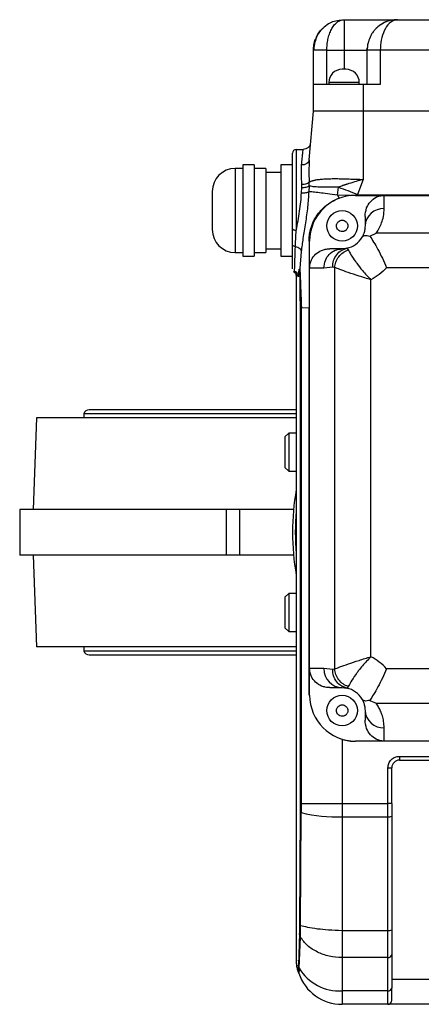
# Model space of a CAD drawing. Header units: millimetres. Extents: x 183 to 1403, y 24 to 1305.
# Tile 1 of 31: x 499 to 604, y 24 to 282. Entities that reach past the tile are written whole.
import ezdxf

# ---------------------------------------------------------------- set-up
doc = ezdxf.new("R2010")
doc.units = ezdxf.units.MM

msp = doc.modelspace()

# ---------------------------------------------------------------- linework, layer by layer
at = {"color": 7, "linetype": 'Continuous', "lineweight": 25}
for p, q in [((597.29, 281.7), (598.17, 281.75)), ((597.68, 281.7), (597.29, 281.7)), ((598.17, 281.75), (597.68, 281.7)), ((598.17, 281.75), (668.19, 281.75)), ((576.18, 264.75), (576.18, 273.75)), ((579.68, 273.75), (584.18, 273.75)), ((579.68, 264.75), (579.68, 273.75)), ((590.18, 273.75), (590.2, 274.26)), ((590.3, 273.75), (590.18, 273.75)), ((590.18, 273.75), (590.18, 264.75)), ((593.68, 273.75), (593.68, 264.75)), ((672.68, 273.75), (593.68, 273.75)), ((576.18, 257.75), (576.18, 264.75)), ((589.18, 264.75), (576.18, 264.75)), ((580.18, 265.25), (580.18, 264.75)), ((588.18, 265.25), (580.18, 265.25)), ((588.18, 264.75), (588.18, 265.25)), ((589.18, 264.75), (589.18, 257.75)), ((593.68, 264.75), (589.18, 264.75)), ((575.07, 244.99), (576.18, 257.75)), ((589.18, 257.75), (576.18, 257.75)), ((589.18, 257.75), (589.18, 239.89)), ((677.18, 257.75), (589.18, 257.75)), ((571.68, 247.75), (573.47, 247.75)), ((575.38, 249.14), (575.38, 249.15)), ((575.39, 249.17), (575.39, 249.18)), ((557.68, 242.75), (555.68, 242.75)), ((560.68, 243.75), (557.68, 243.75)), ((557.68, 243.75), (557.68, 231.75)), ((560.68, 243.75), (560.68, 231.75)), ((563.68, 242.75), (560.68, 242.75)), ((563.68, 242.75), (563.68, 231.75)), ((570.68, 243.75), (567.68, 243.75)), ((567.68, 243.75), (567.68, 231.75)), ((575.07, 244.99), (574.98, 244.75)), ((575.07, 244.99), (575.05, 244.47)), ((567.68, 241.75), (563.68, 241.75)), ((573.04, 236.38), (573.13, 237.81)), ((573.13, 237.81), (573.13, 238.55)), ((575.03, 238.25), (574.94, 236.71)), ((575.03, 238.25), (575.06, 239.22)), ((582.45, 235.74), (582.72, 237.86)), ((589.18, 239.89), (587.72, 235.95)), ((585.8, 235.7), (582.45, 235.74)), ((582.45, 235.74), (582.88, 235)), ((585.8, 235.7), (587.18, 235.77)), ((587.18, 235.77), (587.67, 235.77)), ((587.18, 235.77), (587.18, 235.72)), ((587.18, 235.72), (594.68, 235.72)), ((587.67, 235.77), (587.72, 235.95)), ((677.18, 235.77), (587.67, 235.77)), ((594.68, 232.25), (594.68, 235.72)), ((594.68, 235.72), (671.68, 235.72)), ((557.68, 231.75), (557.68, 219.75)), ((560.68, 231.75), (560.68, 219.75)), ((563.68, 231.75), (563.68, 220.75)), ((567.68, 231.75), (567.68, 219.75)), ((589.68, 230.2), (589.68, 227.72)), ((570.68, 222.86), (570.68, 226.93)), ((590.92, 225.05), (592.61, 225.82)), ((673.18, 225.82), (592.61, 225.82)), ((575.18, 223.72), (575.02, 223.72)), ((575.18, 216.72), (575.18, 223.72)), ((555.68, 220.75), (557.68, 220.75)), ((557.68, 219.75), (560.68, 219.75)), ((560.68, 220.75), (563.68, 220.75)), ((563.68, 221.75), (567.68, 221.75)), ((567.68, 219.75), (570.68, 219.75)), ((572.97, 221.02), (572.57, 216.53)), ((583.68, 221.72), (580.44, 221.72)), ((584.48, 221.8), (583.68, 221.72)), ((585.08, 221.88), (584.19, 221.63)), ((584.27, 221.59), (584.93, 221.85)), ((584.93, 221.85), (584.83, 221.84)), ((584.93, 221.85), (584.96, 221.8)), ((578.93, 216.72), (581.21, 216.96)), ((581.21, 216.96), (581.71, 216.82)), ((581.71, 216.82), (581.71, 111.61)), ((671.03, 216.76), (595.34, 216.76)), ((571.69, 214.75), (571.69, 35.13)), ((571.7, 35.14), (571.7, 214.75)), ((572.41, 216.42), (572.55, 216.42)), ((572.56, 216.42), (572.58, 216.42)), ((572.57, 216.53), (572.58, 216.54)), ((572.57, 216.53), (572.57, 216.42)), ((572.57, 216.42), (572.57, 216.42)), ((572.58, 216.42), (572.59, 216.42)), ((572.59, 216.36), (572.59, 215.93)), ((575.18, 111.72), (575.18, 216.72)), ((575.18, 216.72), (578.93, 216.72)), ((591.22, 114.83), (591.22, 213.61)), ((572.67, 206.14), (572.67, 76.33)), ((572.99, 206.26), (572.99, 76.33)), ((575.07, 206.16), (573.01, 206.26)), ((575.07, 104.72), (575.07, 206.16)), ((516.08, 178.5), (516.08, 177.42)), ((571.69, 178.5), (516.08, 178.5)), ((571.69, 179.5), (517.43, 179.5)), ((503.68, 177.42), (502.77, 153.42)), ((571.69, 177.42), (503.68, 177.42)), ((569.7, 173.42), (568.7, 172.42)), ((571.69, 173.42), (569.7, 173.42)), ((569.7, 173.42), (569.7, 163.42)), ((568.7, 172.42), (568.7, 164.42)), ((568.7, 164.42), (569.7, 163.42)), ((569.7, 163.42), (571.69, 163.42)), ((499.28, 153.42), (499.28, 141.42)), ((553.37, 153.42), (499.28, 153.42)), ((553.37, 141.42), (553.37, 153.42)), ((556.82, 153.42), (553.37, 153.42)), ((556.82, 153.42), (556.82, 141.42)), ((570.97, 153.42), (556.82, 153.42)), ((553.37, 141.42), (499.28, 141.42)), ((502.77, 141.42), (503.68, 117.42)), ((556.82, 141.42), (553.37, 141.42)), ((570.97, 141.42), (556.82, 141.42)), ((569.7, 131.42), (568.7, 130.42)), ((568.7, 130.42), (568.7, 122.42)), ((571.69, 131.42), (569.7, 131.42)), ((569.7, 131.42), (569.7, 121.42)), ((568.7, 122.42), (569.7, 121.42)), ((569.7, 121.42), (571.69, 121.42)), ((571.69, 117.42), (503.68, 117.42)), ((516.08, 117.42), (516.08, 116.34)), ((516.08, 116.34), (571.69, 116.34)), ((517.43, 115.34), (571.69, 115.34)), ((578.93, 111.72), (575.18, 111.72)), ((575.18, 104.72), (575.18, 111.72)), ((581.21, 111.48), (578.93, 111.72)), ((581.71, 111.61), (581.21, 111.48)), ((671.03, 111.68), (595.34, 111.68)), ((580.44, 106.72), (583.68, 106.72)), ((583.68, 106.72), (584.93, 106.59)), ((584.19, 106.81), (585.08, 106.56)), ((584.93, 106.59), (584.27, 106.85)), ((584.96, 106.63), (584.93, 106.59)), ((575.18, 104.72), (575.07, 104.72)), ((590.92, 103.39), (592.61, 102.62)), ((589.68, 100.72), (589.68, 98.24)), ((592.61, 102.62), (673.76, 102.62)), ((594.68, 92.72), (594.68, 96.19)), ((583.68, 93.19), (583.68, 76.33)), ((594.68, 92.72), (587.18, 92.72)), ((587.18, 92.67), (587.18, 92.72)), ((679.18, 92.67), (587.18, 92.67)), ((671.68, 92.72), (594.68, 92.72)), ((598.68, 88.72), (607.68, 88.72)), ((598.68, 88.72), (598.68, 87.72)), ((595.68, 76.33), (595.68, 85.72)), ((595.68, 85.72), (596.68, 85.72)), ((596.68, 76.33), (596.68, 85.72)), ((598.68, 87.72), (607.68, 87.72)), ((572.67, 76.33), (572.66, 74.23)), ((572.67, 76.33), (572.99, 76.33)), ((572.99, 76.33), (583.68, 76.33)), ((572.99, 76.33), (572.99, 74)), ((583.68, 76.33), (595.68, 76.33)), ((583.68, 76.33), (583.68, 72.86)), ((596.68, 76.33), (595.68, 76.33)), ((595.68, 72.86), (595.68, 76.33)), ((596.68, 76.33), (596.68, 73.03)), ((572.66, 74.23), (572.53, 44.53)), ((572.82, 44.44), (572.99, 74)), ((583.68, 72.86), (595.68, 72.86)), ((583.68, 72.86), (583.68, 43.11)), ((595.68, 43.11), (595.68, 72.86)), ((596.68, 73.03), (596.68, 43.28)), ((572.5, 42.31), (572.25, 34.04)), ((572.44, 33.23), (572.78, 41.35)), ((583.68, 43.11), (595.68, 43.11)), ((583.68, 43.11), (583.68, 39.19)), ((595.68, 36), (595.68, 43.11)), ((596.68, 36.76), (596.68, 28.02)), ((571.71, 34.93), (571.7, 35.14)), ((572.44, 33.23), (572.25, 34.04)), ((595.68, 36), (583.68, 36)), ((583.68, 36), (583.68, 27.26)), ((595.68, 27.26), (595.68, 36)), ((572.25, 32.14), (572.31, 31.94)), ((596.68, 30.38), (609.68, 30.38)), ((595.68, 27.26), (583.68, 27.26)), ((583.68, 27.26), (583.68, 23.75)), ((595.68, 23.75), (595.68, 27.26)), ((595.68, 23.75), (583.68, 23.75)), ((610.68, 23.75), (595.68, 23.75))]:
    msp.add_line(p, q, dxfattribs=at)
at = {"color": 8, "linetype": 'Continuous', "lineweight": 25}
for p, q in [((584.18, 273.75), (589.96, 273.75)), ((584.18, 273.75), (584.18, 268.75)), ((555.68, 242.75), (555.68, 231.75)), ((555.68, 231.75), (555.68, 220.75)), ((584.96, 221.8), (585.29, 221.43)), ((571.24, 215.6), (571.19, 215.62)), ((571.7, 214.75), (571.69, 214.75)), ((571.7, 214.75), (572.03, 214.75)), ((572.6, 216.42), (572.6, 216.47)), ((585.29, 107.01), (584.96, 106.63))]:
    msp.add_line(p, q, dxfattribs=at)
at = {"color": 7, "linetype": 'Continuous', "lineweight": 25, "flags": 128}
msp.add_lwpolyline([(571.68, 247.75), (571.68, 247.55), (571.68, 246.96), (571.68, 245.98), (571.68, 244.65), (571.68, 243), (571.68, 241.07), (571.68, 238.9), (571.68, 236.56), (571.68, 234.1), (571.68, 231.57), (571.68, 229.06), (571.68, 226.6)], dxfattribs=at)
at = {"color": 7, "linetype": 'Continuous', "lineweight": 25}
for centre in [(583.68, 227.72), (583.68, 100.72)]:
    msp.add_circle(centre, 4, dxfattribs=at)
for centre, radius, start, end in [((598.18, 273.75), 8, 96.3794, 133.66), ((583.68, 265.25), 3.5, 90, 180), ((584.68, 265.25), 3.5, 360, 90), ((571.68, 246.75), 1, 90, 180), ((555.68, 236.75), 6, 90, 180), ((587.18, 223.72), 12, 90, 180), ((594.46, 227.47), 4.78, 87.3247, 177.0479), ((555.68, 226.75), 6, 180, 270), ((583.68, 227.72), 6, 281.9676, 330.3355), ((570.69, 214.75), 1, 0, 41.2605), ((517.43, 178.09), 1.41, 90, 163.0577), ((633.18, 147.42), 62.5, 169.6815, 190.3185), ((633.18, 147.42), 61.75, 174.7323, 185.2677), ((517.43, 116.75), 1.41, 196.9423, 270), ((583.81, 111.6), 4.88, 178.5991, 268.5269), ((583.68, 100.72), 6, 29.6645, 78.0324), ((587.18, 104.72), 12, 180, 270), ((594.46, 100.97), 4.78, 182.9521, 272.6753), ((587.18, 104.72), 12.05, 253.1118, 270), ((598.68, 85.72), 2, 90, 180), ((573.06, 74.44), 0.447, 207.2593, 260.8219), ((582.43, 111.94), 39.1, 256.0208, 271.8279), ((595.92, 74.43), 1.59, 261.2205, 298.4816), ((595.92, 44.68), 1.59, 261.2205, 298.4816), ((595.78, 36.9), 0.907, 263.4591, 351.4483), ((583.68, 35.75), 12, 198.757, 270), ((583, 39.54), 12.3, 210.8483, 273.1754), ((595.78, 28.16), 0.907, 263.4591, 351.4483), ((595.68, 24.75), 1, 270, 0)]:
    msp.add_arc(centre, radius, start, end, dxfattribs=at)
at = {"color": 8, "linetype": 'Continuous', "lineweight": 25}
msp.add_arc((570.7, 214.75), 1, 359.9988, 40.3774, dxfattribs=at)
at = {"color": 7, "linetype": 'Continuous', "lineweight": 25}
for points, knots in [([(583.42, 281.62), (582.79, 281.54), (581.66, 281.39), (579.95, 280.63), (579.08, 279.89), (578.59, 279.46)], [0, 0, 0, 0, 0.348284, 0.632178, 1, 1, 1, 1]), ([(583.38, 281.61), (583.4, 281.62), (583.67, 281.74), (583.94, 281.74), (584.18, 281.75)], [0, 0, 0, 0, 0.109093, 1, 1, 1, 1]), ([(584.18, 281.75), (585.02, 281.75), (586.74, 281.75), (589.3, 281.75), (591.76, 281.75), (593.97, 281.75), (595.79, 281.75), (597.11, 281.75), (597.95, 281.75), (598.1, 281.75), (598.17, 281.75)], [0, 0, 0, 0, 0.1168993, 0.2404756, 0.3689417, 0.5, 0.6310583, 0.7595244, 0.8831007, 1, 1, 1, 1]), ([(597.68, 281.7), (597.11, 281.47), (596.01, 281.03), (594.7, 279.07), (593.84, 276.55), (593.73, 274.66), (593.68, 273.75)], [0, 0, 0, 0, 0.284162, 0.545921, 0.781139, 1, 1, 1, 1]), ([(597.29, 281.7), (596.23, 281.56), (595.1, 281.42), (594.22, 280.67), (594.17, 280.63)], [0, 0, 0, 0, 0.939968, 1, 1, 1, 1]), ([(576.18, 273.75), (576.21, 274.23), (576.26, 275.21), (576.67, 276.64), (577.35, 277.99), (578.02, 278.92), (578.49, 279.35), (578.58, 279.44)], [0, 0, 0, 0, 0.222388, 0.449826, 0.686262, 0.937614, 1, 1, 1, 1]), ([(578.59, 279.46), (578.58, 279.46), (577.92, 278.95), (577.25, 277.81), (576.57, 276.15), (576.29, 274.8), (576.26, 274.05), (576.24, 273.66)], [0, 0, 0, 0, 0.003469, 0.395135, 0.669369, 0.828169, 1, 1, 1, 1]), ([(594.14, 280.64), (594.09, 280.61), (593.69, 280.42), (593.11, 279.95), (592.37, 279.28), (591.74, 278.52), (591.07, 277.46), (590.58, 276.18), (590.29, 274.84), (590.26, 274.07), (590.24, 273.67)], [0, 0, 0, 0, 0.021079, 0.170564, 0.275499, 0.386402, 0.540912, 0.744405, 0.866028, 1, 1, 1, 1]), ([(584.68, 268.75), (584.67, 268.75), (584.66, 268.75), (584.6, 268.75), (584.54, 268.75), (584.46, 268.75), (584.34, 268.75), (584.18, 268.75), (584.02, 268.75), (583.91, 268.75), (583.83, 268.75), (583.76, 268.75), (583.7, 268.75), (583.69, 268.75), (583.68, 268.75)], [0, 0, 0, 0, 0.119721, 0.185032, 0.25, 0.31531, 0.380279, 0.5, 0.619721, 0.685032, 0.75, 0.81531, 0.880279, 1, 1, 1, 1]), ([(573.07, 243.68), (573.13, 244.3), (573.25, 245.52), (573.38, 246.78), (573.46, 247.6), (573.47, 247.7), (573.47, 247.75)], [0, 0, 0, 0, 0.2551045, 0.5007533, 0.7517545, 1, 1, 1, 1]), ([(575.35, 249.15), (575.33, 249.05), (575.25, 248.72), (574.85, 248.25), (574.22, 247.83), (573.72, 247.78), (573.47, 247.75)], [0, 0, 0, 0, 0.118058, 0.412039, 0.706019, 1, 1, 1, 1]), ([(570.68, 226.93), (570.68, 228.06), (570.68, 230.36), (570.68, 233.97), (570.68, 237.44), (570.68, 240.57), (570.68, 243.21), (570.68, 245.21), (570.68, 246.51), (570.68, 246.67), (570.68, 246.75)], [0, 0, 0, 0, 0.123224, 0.25, 0.376776, 0.5, 0.623224, 0.75, 0.876776, 1, 1, 1, 1]), ([(573.13, 238.55), (573.08, 239.52), (572.98, 241.42), (573.04, 242.94), (573.07, 243.68)], [0, 0, 0, 0, 0.514437, 1, 1, 1, 1]), ([(575.06, 239.22), (575.11, 239.25), (575.21, 239.3), (575.4, 239.38), (575.61, 239.45), (575.82, 239.52), (575.99, 239.57), (576.17, 239.62), (576.39, 239.68), (576.63, 239.73), (576.99, 239.81), (577.59, 239.9), (578.58, 240.01), (579.68, 240.07), (580.66, 240.09), (581.55, 240.1), (582.64, 240.1), (584.14, 240.06), (585.74, 240.01), (587.16, 239.96), (588.22, 239.92), (588.86, 239.9), (589.18, 239.89)], [0, 0, 0, 0, 0.028708, 0.058174, 0.090568, 0.121901, 0.140298, 0.153681, 0.185835, 0.213407, 0.230858, 0.291693, 0.377804, 0.472523, 0.526169, 0.573006, 0.63962, 0.72303, 0.831487, 0.900747, 0.9489, 1, 1, 1, 1]), ([(575.06, 239.22), (574.98, 239.14), (574.83, 238.96), (574.36, 238.74), (573.78, 238.59), (573.34, 238.56), (573.13, 238.55)], [0, 0, 0, 0, 0.2433097, 0.5000001, 0.7566904, 1, 1, 1, 1]), ([(573.13, 237.81), (573.33, 237.81), (573.75, 237.8), (574.32, 237.89), (574.78, 238.04), (574.95, 238.18), (575.03, 238.25)], [0, 0, 0, 0, 0.24253, 0.498383, 0.755106, 1, 1, 1, 1]), ([(582.72, 237.86), (581.81, 237.85), (579.99, 237.84), (577.76, 237.89), (575.99, 237.94), (575.35, 238.14), (575.03, 238.25)], [0, 0, 0, 0, 0.249643, 0.498396, 0.747874, 1, 1, 1, 1]), ([(589.18, 239.89), (587.96, 239.54), (586.73, 239.19), (585.52, 238.8), (585.37, 238.76), (585.12, 238.68), (584.87, 238.6), (584.73, 238.55), (584.69, 238.54), (584.58, 238.5), (584.45, 238.46), (584.32, 238.42), (584.28, 238.4), (584.17, 238.37), (584.05, 238.33), (583.92, 238.29), (583.89, 238.28), (583.88, 238.27), (583.88, 238.27), (583.88, 238.27), (583.49, 238.14), (583.1, 238), (582.72, 237.86)], [0, 0, 0, 0, 0.551503, 0.552602, 0.561517, 0.620843, 0.668859, 0.681894, 0.685669, 0.687618, 0.733216, 0.746103, 0.750071, 0.75239, 0.797336, 0.808789, 0.811763, 0.812563, 0.812791, 0.812862, 0.812904, 1, 1, 1, 1]), ([(582.72, 237.86), (583.52, 237.57), (585.12, 236.99), (586.85, 236.29), (587.72, 235.95)], [0, 0, 0, 0, 0.5, 1, 1, 1, 1]), ([(571.68, 226.6), (571.84, 227.42), (572.16, 229.03), (572.58, 231.52), (572.89, 234), (572.99, 235.59), (573.04, 236.38)], [0, 0, 0, 0, 0.25631, 0.509364, 0.756104, 1, 1, 1, 1]), ([(574.94, 236.71), (574.85, 235.37), (574.68, 232.65), (574.1, 228.48), (573.4, 224.51), (573.11, 222.14), (572.97, 221.02)], [0, 0, 0, 0, 0.251126, 0.507925, 0.765943, 1, 1, 1, 1]), ([(573.04, 236.38), (573.24, 236.38), (573.66, 236.37), (574.23, 236.44), (574.7, 236.55), (574.86, 236.66), (574.94, 236.71)], [0, 0, 0, 0, 0.243669, 0.499998, 0.756329, 1, 1, 1, 1]), ([(582.45, 235.74), (581.55, 235.88), (579.82, 236.14), (577.67, 236.4), (575.95, 236.58), (575.28, 236.67), (574.94, 236.71)], [0, 0, 0, 0, 0.258121, 0.497596, 0.75138, 1, 1, 1, 1]), ([(575.02, 223.72), (575.04, 224.22), (575.07, 225.24), (575.35, 226.61), (575.71, 227.78), (576.13, 228.8), (576.66, 229.81), (577.32, 230.81), (578.13, 231.81), (579.29, 232.95), (580.85, 234.11), (582.22, 234.71), (582.88, 235)], [0, 0, 0, 0, 0.096515, 0.195635, 0.263082, 0.336218, 0.419393, 0.500505, 0.589671, 0.694893, 0.851244, 1, 1, 1, 1]), ([(589.68, 230.2), (589.76, 230.96), (589.91, 232.35), (591.01, 234.12), (592.28, 235.12), (593.55, 235.65), (594.29, 235.69), (594.68, 235.72)], [0, 0, 0, 0, 0.27343, 0.505969, 0.733574, 0.856776, 1, 1, 1, 1]), ([(592.61, 225.82), (592.89, 226.25), (593.47, 227.13), (594.09, 228.59), (594.58, 230.3), (594.65, 231.56), (594.68, 232.25)], [0, 0, 0, 0, 0.204794, 0.421679, 0.681712, 1, 1, 1, 1]), ([(583.68, 226.22), (583.49, 226.24), (583.09, 226.29), (582.67, 226.58), (582.42, 226.89), (582.32, 227.07), (582.28, 227.18), (582.21, 227.36), (582.15, 227.73), (582.24, 228.2), (582.42, 228.55), (582.55, 228.71), (582.63, 228.79), (582.78, 228.93), (583.04, 229.1), (583.31, 229.18), (583.45, 229.2), (583.53, 229.21), (583.62, 229.22), (583.66, 229.22), (583.68, 229.22)], [0, 0, 0, 0, 0.12471, 0.24942, 0.314644, 0.379754, 0.380816, 0.388673, 0.499673, 0.619445, 0.684669, 0.749779, 0.750965, 0.75953, 0.879607, 0.939792, 0.94285, 0.969766, 0.98881, 1, 1, 1, 1]), ([(583.68, 229.22), (583.88, 229.2), (584.27, 229.15), (584.69, 228.86), (584.94, 228.55), (585.04, 228.37), (585.08, 228.26), (585.15, 228.08), (585.22, 227.71), (585.13, 227.24), (584.94, 226.89), (584.81, 226.73), (584.73, 226.65), (584.58, 226.51), (584.33, 226.34), (584.05, 226.26), (583.91, 226.24), (583.84, 226.23), (583.75, 226.22), (583.7, 226.22), (583.68, 226.22)], [0, 0, 0, 0, 0.12471, 0.24942, 0.314644, 0.379754, 0.380816, 0.388673, 0.499673, 0.619445, 0.684669, 0.749779, 0.750965, 0.75953, 0.879607, 0.939792, 0.94285, 0.969766, 0.98881, 1, 1, 1, 1]), ([(589.68, 227.72), (589.67, 227.49), (589.66, 227.08), (589.57, 226.51), (589.44, 226.01), (589.28, 225.55), (589.11, 225.14), (588.96, 224.88), (588.9, 224.75)], [0, 0, 0, 0, 0.232281, 0.408632, 0.579538, 0.732109, 0.87226, 1, 1, 1, 1]), ([(571.45, 222.31), (571.47, 222.91), (571.53, 224.26), (571.63, 225.77), (571.68, 226.6)], [0, 0, 0, 0, 0.445426, 1, 1, 1, 1]), ([(588.9, 224.75), (589.08, 224.95), (589.44, 225.36), (590.42, 225.15), (590.92, 225.05)], [0, 0, 0, 0, 0.496898, 1, 1, 1, 1]), ([(590.92, 225.05), (591.25, 224.55), (591.92, 223.55), (593.07, 221.54), (594.23, 219.26), (594.97, 217.6), (595.34, 216.76)], [0, 0, 0, 0, 0.244003, 0.491821, 0.743951, 1, 1, 1, 1]), ([(571.45, 222.31), (571.34, 222.33), (571.13, 222.37), (570.88, 222.5), (570.71, 222.67), (570.69, 222.8), (570.68, 222.86)], [0, 0, 0, 0, 0.2429237, 0.4999979, 0.7570733, 1, 1, 1, 1]), ([(570.68, 216.5), (570.68, 216.55), (570.68, 216.64), (570.68, 216.93), (570.68, 217.36), (570.68, 217.97), (570.68, 218.95), (570.68, 220.49), (570.68, 222.04), (570.68, 222.86)], [0, 0, 0, 0, 0.093531, 0.187481, 0.298597, 0.416827, 0.542201, 0.755274, 1, 1, 1, 1]), ([(571.45, 222.31), (571.67, 222.25), (572.11, 222.13), (572.62, 221.8), (572.94, 221.41), (572.96, 221.15), (572.97, 221.02)], [0, 0, 0, 0, 0.250518, 0.511086, 0.765598, 1, 1, 1, 1]), ([(575.02, 223.72), (575.03, 221.9), (575.04, 218.15), (575.06, 212.29), (575.07, 208.25), (575.07, 206.16)], [0, 0, 0, 0, 0.314297, 0.645565, 1, 1, 1, 1]), ([(575.18, 216.72), (575.21, 217.11), (575.25, 217.83), (575.73, 219.08), (576.67, 220.37), (578.03, 221.23), (579.32, 221.66), (580.05, 221.7), (580.44, 221.72)], [0, 0, 0, 0, 0.143937, 0.268273, 0.496613, 0.727482, 0.85443, 1, 1, 1, 1]), ([(581.71, 216.82), (581.79, 217.31), (581.95, 218.31), (582.74, 219.68), (583.87, 220.82), (584.82, 221.23), (585.29, 221.43)], [0, 0, 0, 0, 0.240038, 0.494776, 0.752321, 1, 1, 1, 1]), ([(585.29, 221.43), (585.48, 221.06), (585.87, 220.31), (586.8, 218.86), (587.84, 217.43), (589.08, 215.85), (590.46, 214.4), (591.22, 213.61)], [0, 0, 0, 0, 0.242726, 0.490511, 0.53289, 0.744204, 1, 1, 1, 1]), ([(591.22, 213.61), (590.17, 213.93), (588.06, 214.57), (585.24, 215.52), (582.95, 216.34), (582.12, 216.67), (581.71, 216.82)], [0, 0, 0, 0, 0.254484, 0.508465, 0.757508, 1, 1, 1, 1]), ([(570.9, 215.81), (570.97, 215.72), (571.06, 215.61), (571.17, 215.57), (571.19, 215.56)], [0, 0, 0, 0, 0.906677, 1, 1, 1, 1]), ([(570.9, 215.81), (570.97, 215.72), (571.06, 215.61), (571.17, 215.57), (571.19, 215.56)], [0, 0, 0, 0, 0.9065429, 1, 1, 1, 1]), ([(571.17, 215.53), (571.25, 215.5), (571.56, 215.38), (571.95, 214.99), (572.12, 214.59), (572.19, 214.41)], [0, 0, 0, 0, 0.166484, 0.631818, 1, 1, 1, 1]), ([(572, 215.25), (571.99, 215.27), (571.96, 215.32), (571.89, 215.41), (571.81, 215.49), (571.7, 215.58), (571.56, 215.66), (571.47, 215.7), (571.41, 215.71)], [0, 0, 0, 0, 0.078634, 0.199644, 0.316429, 0.44498, 0.698945, 1, 1, 1, 1]), ([(572.22, 214.42), (572.22, 214.41), (572.24, 214.26), (572.28, 214.41), (572.32, 214.78), (572.36, 215.33), (572.39, 215.99), (572.41, 216.42)], [0, 0, 0, 0, 0.03629, 0.363461, 0.524857, 0.686929, 1, 1, 1, 1]), ([(572.57, 216.53), (572.57, 216.52), (572.57, 216.5), (572.57, 216.48), (572.57, 216.47), (572.57, 216.46), (572.57, 216.45), (572.57, 216.43), (572.57, 216.42)], [0, 0, 0, 0, 0.250026, 0.414628, 0.500053, 0.556456, 0.658581, 1, 1, 1, 1]), ([(572.59, 215.93), (572.59, 215.8), (572.6, 215.5), (572.61, 214.91), (572.62, 214.17), (572.63, 213.02), (572.64, 211.33), (572.65, 208.94), (572.66, 207.14), (572.67, 206.14)], [0, 0, 0, 0, 0.052917, 0.11706, 0.198535, 0.2934, 0.474715, 0.708338, 1, 1, 1, 1]), ([(572.61, 216.36), (572.61, 216.24), (572.63, 215.99), (572.66, 215.43), (572.69, 214.7), (572.74, 213.55), (572.81, 211.81), (572.9, 209.28), (572.97, 207.34), (573.01, 206.26)], [0, 0, 0, 0, 0.055823, 0.12245, 0.201563, 0.294215, 0.471793, 0.706138, 1, 1, 1, 1]), ([(572.99, 206.26), (572.92, 206.24), (572.73, 206.2), (572.69, 206.16), (572.67, 206.14)], [0, 0, 0, 0, 0.395764, 1, 1, 1, 1]), ([(572.99, 206.26), (573, 206.26), (573, 206.26), (573.01, 206.26), (573.01, 206.26)], [0, 0, 0, 0, 0.500149, 1, 1, 1, 1]), ([(581.71, 111.61), (582.12, 111.77), (582.96, 112.1), (585.25, 112.92), (587.6, 113.71), (589.65, 114.36), (590.7, 114.67), (591.22, 114.83)], [0, 0, 0, 0, 0.242726, 0.49191, 0.745917, 0.873147, 1, 1, 1, 1]), ([(591.22, 114.83), (590.46, 114.04), (589.33, 112.85), (588.15, 111.41), (587.61, 110.7), (587.35, 110.33), (586.75, 109.51), (585.87, 108.13), (585.48, 107.38), (585.29, 107.01)], [0, 0, 0, 0, 0.254742, 0.382199, 0.467921, 0.494018, 0.508993, 0.756988, 1, 1, 1, 1]), ([(580.44, 106.72), (580.05, 106.74), (579.32, 106.78), (578.03, 107.21), (576.67, 108.07), (575.73, 109.36), (575.25, 110.61), (575.21, 111.33), (575.18, 111.72)], [0, 0, 0, 0, 0.1455703, 0.2725179, 0.5033866, 0.731727, 0.8560633, 1, 1, 1, 1]), ([(585.29, 107.01), (584.82, 107.21), (583.87, 107.62), (582.74, 108.76), (581.95, 110.13), (581.79, 111.13), (581.71, 111.61)], [0, 0, 0, 0, 0.247678, 0.505222, 0.75996, 1, 1, 1, 1]), ([(595.34, 111.68), (594.97, 110.84), (594.23, 109.18), (593.07, 106.9), (591.92, 104.89), (591.25, 103.89), (590.92, 103.39)], [0, 0, 0, 0, 0.256049, 0.508179, 0.755997, 1, 1, 1, 1]), ([(590.92, 103.39), (590.42, 103.29), (589.44, 103.08), (589.08, 103.49), (588.9, 103.69)], [0, 0, 0, 0, 0.503102, 1, 1, 1, 1]), ([(588.9, 103.69), (588.96, 103.56), (589.1, 103.3), (589.28, 102.89), (589.44, 102.43), (589.56, 101.94), (589.66, 101.36), (589.67, 100.95), (589.68, 100.72)], [0, 0, 0, 0, 0.126912, 0.266039, 0.417389, 0.589154, 0.766576, 1, 1, 1, 1]), ([(583.68, 99.22), (583.49, 99.24), (583.09, 99.29), (582.67, 99.58), (582.42, 99.89), (582.32, 100.07), (582.28, 100.18), (582.21, 100.36), (582.15, 100.73), (582.24, 101.2), (582.42, 101.55), (582.55, 101.71), (582.63, 101.79), (582.78, 101.93), (583.04, 102.1), (583.31, 102.18), (583.45, 102.2), (583.53, 102.21), (583.62, 102.22), (583.66, 102.22), (583.68, 102.22)], [0, 0, 0, 0, 0.12471, 0.24942, 0.314644, 0.379754, 0.380816, 0.388673, 0.499673, 0.619445, 0.684669, 0.749779, 0.750965, 0.75953, 0.879607, 0.939792, 0.94285, 0.969766, 0.98881, 1, 1, 1, 1]), ([(583.68, 102.22), (583.88, 102.2), (584.27, 102.15), (584.69, 101.86), (584.94, 101.55), (585.04, 101.37), (585.08, 101.26), (585.15, 101.08), (585.22, 100.71), (585.13, 100.24), (584.94, 99.89), (584.81, 99.73), (584.73, 99.65), (584.58, 99.51), (584.33, 99.34), (584.05, 99.26), (583.91, 99.24), (583.84, 99.23), (583.75, 99.22), (583.7, 99.22), (583.68, 99.22)], [0, 0, 0, 0, 0.12471, 0.24942, 0.314644, 0.379754, 0.380816, 0.388673, 0.499673, 0.619445, 0.684669, 0.749779, 0.750965, 0.75953, 0.879607, 0.939792, 0.94285, 0.969766, 0.98881, 1, 1, 1, 1]), ([(594.68, 96.19), (594.66, 96.76), (594.61, 97.82), (594.27, 99.28), (593.81, 100.53), (593.28, 101.62), (592.83, 102.29), (592.61, 102.62)], [0, 0, 0, 0, 0.261574, 0.488439, 0.679246, 0.843166, 1, 1, 1, 1]), ([(594.68, 92.72), (594.29, 92.75), (593.55, 92.79), (592.28, 93.32), (591.01, 94.32), (589.91, 96.09), (589.76, 97.48), (589.68, 98.24)], [0, 0, 0, 0, 0.143224, 0.266426, 0.494031, 0.72657, 1, 1, 1, 1]), ([(595.68, 85.72), (595.72, 86.1), (595.78, 86.68), (596.16, 87.38), (596.55, 87.86), (597.02, 88.24), (597.72, 88.62), (598.3, 88.68), (598.68, 88.72)], [0, 0, 0, 0, 0.2394429, 0.3696644, 0.4999999, 0.6302214, 0.7605571, 1, 1, 1, 1]), ([(572.82, 44.44), (572.74, 44.46), (572.58, 44.48), (572.55, 44.51), (572.53, 44.53)], [0, 0, 0, 0, 0.526222, 1, 1, 1, 1]), ([(572.78, 41.35), (572.78, 41.55), (572.79, 41.96), (572.8, 42.71), (572.81, 43.54), (572.82, 44.14), (572.82, 44.44)], [0, 0, 0, 0, 0.2499795, 0.4999726, 0.7499795, 1, 1, 1, 1]), ([(572.82, 44.44), (573.36, 44.29), (574.49, 43.96), (577.07, 43.57), (580.19, 43.24), (582.46, 43.15), (583.68, 43.11)], [0, 0, 0, 0, 0.2426915, 0.4998895, 0.7310515, 1, 1, 1, 1]), ([(571.7, 35.14), (571.7, 35.23), (571.69, 35.39), (571.7, 35.22), (571.7, 35.14)], [0, 0, 0, 0, 0.532238, 1, 1, 1, 1]), ([(571.71, 34.93), (571.71, 34.99), (571.7, 35.11), (571.7, 35.14), (571.7, 35.16)], [0, 0, 0, 0, 0.495049, 1, 1, 1, 1]), ([(572.16, 32.86), (572.12, 32.97), (572.05, 33.2), (571.95, 33.57), (571.86, 33.94), (571.8, 34.32), (571.74, 34.66), (571.71, 35), (571.7, 35.14)], [0, 0, 0, 0, 0.254414, 0.473839, 0.658324, 0.80805, 0.921812, 1, 1, 1, 1]), ([(572.32, 31.89), (572.27, 32.05), (572.17, 32.35), (572.03, 32.85), (571.92, 33.34), (571.83, 33.85), (571.76, 34.31), (571.72, 34.75), (571.71, 34.93)], [0, 0, 0, 0, 0.255571, 0.475371, 0.659482, 0.808046, 0.921337, 1, 1, 1, 1]), ([(572.25, 34.04), (572.24, 33.66), (572.21, 32.91), (572.18, 32.87), (572.16, 32.86)], [0, 0, 0, 0, 0.499734, 1, 1, 1, 1]), ([(572.32, 31.89), (572.27, 32.05), (572.18, 32.36), (572.17, 32.69), (572.16, 32.86)], [0, 0, 0, 0, 0.5, 1, 1, 1, 1]), ([(572.44, 33.23), (572.42, 32.84), (572.39, 31.96), (572.34, 31.92), (572.32, 31.89)], [0, 0, 0, 0, 0.446827, 1, 1, 1, 1]), ([(596.68, 24.75), (596.68, 24.79), (596.68, 24.87), (596.68, 25.53), (596.68, 26.55), (596.68, 27.54), (596.68, 28.02)], [0, 0, 0, 0, 0.248086, 0.5, 0.751914, 1, 1, 1, 1])]:
    msp.add_open_spline(points, degree=3, knots=knots, dxfattribs=at)
at = {"color": 8, "linetype": 'Continuous', "lineweight": 25}
for points, knots in [([(579.68, 273.75), (579.7, 274.23), (579.73, 275.21), (579.96, 276.64), (580.34, 278), (580.86, 279.23), (581.54, 280.29), (582.22, 280.99), (582.85, 281.42), (583.2, 281.55), (583.38, 281.61)], [0, 0, 0, 0, 0.122518, 0.247539, 0.377429, 0.515891, 0.657762, 0.816671, 0.907635, 1, 1, 1, 1]), ([(593.68, 273.75), (593.22, 273.75), (592.3, 273.75), (591.16, 273.75), (590.43, 273.75), (590.34, 273.75), (590.3, 273.75)], [0, 0, 0, 0, 0.282423, 0.564845, 0.847268, 1, 1, 1, 1]), ([(574.98, 244.75), (574.96, 244.66), (574.89, 244.38), (574.46, 244), (573.82, 243.7), (573.32, 243.68), (573.07, 243.68)], [0, 0, 0, 0, 0.146315, 0.437678, 0.72904, 1, 1, 1, 1]), ([(575.05, 244.47), (575.02, 243.8), (574.96, 242.23), (575.02, 240.32), (575.06, 239.22)], [0, 0, 0, 0, 0.423907, 1, 1, 1, 1]), ([(571.23, 215.68), (571.23, 215.64), (571.23, 215.5), (571.26, 216.57), (571.33, 218.77), (571.41, 221.1), (571.45, 222.31)], [0, 0, 0, 0, 0.108519, 0.403964, 0.692011, 1, 1, 1, 1]), ([(581.21, 216.96), (581.25, 217.53), (581.34, 218.69), (582.19, 220.21), (583.22, 221.23), (584.01, 221.5), (584.27, 221.59)], [0, 0, 0, 0, 0.279504, 0.571033, 0.856964, 1, 1, 1, 1]), ([(572.58, 216.54), (572.58, 216.55), (572.59, 216.57), (572.6, 216.48), (572.6, 216.42)], [0, 0, 0, 0, 0.303857, 1, 1, 1, 1]), ([(584.27, 106.85), (584.01, 106.94), (583.22, 107.21), (582.19, 108.23), (581.34, 109.75), (581.25, 110.91), (581.21, 111.48)], [0, 0, 0, 0, 0.142351, 0.428511, 0.720272, 1, 1, 1, 1])]:
    msp.add_open_spline(points, degree=3, knots=knots, dxfattribs=at)
at = {"color": 7, "linetype": 'Continuous', "lineweight": 25}
for points in [[(584.18, 281.75), (584.18, 281.63), (584.18, 281.39), (584.18, 279.54), (584.18, 276.89), (584.18, 274.8), (584.18, 273.75)], [(579.68, 273.75), (579.22, 273.75), (578.31, 273.75), (577.15, 273.75), (576.34, 273.75), (576.23, 273.75), (576.18, 273.75)], [(549.68, 236.75), (549.68, 236.67), (549.68, 236.52), (549.68, 235.37), (549.68, 233.72), (549.68, 232.4), (549.68, 231.75)], [(549.68, 231.75), (549.68, 231.09), (549.68, 229.78), (549.68, 228.13), (549.68, 226.98), (549.68, 226.82), (549.68, 226.75)], [(570.68, 226.93), (570.7, 226.88), (570.73, 226.8), (570.96, 226.69), (571.29, 226.62), (571.55, 226.61), (571.68, 226.6)], [(578.93, 216.72), (579, 217.37), (579.14, 218.69), (580.24, 220.34), (581.81, 221.49), (583.06, 221.64), (583.68, 221.72)], [(595.34, 216.76), (594.72, 216.15), (593.47, 214.93), (591.97, 214.05), (591.22, 213.61)], [(595.34, 111.68), (594.72, 112.29), (593.47, 113.51), (591.97, 114.39), (591.22, 114.83)], [(572.53, 44.53), (572.53, 44.09), (572.53, 43.23), (572.51, 42.62), (572.5, 42.31)], [(572.78, 41.35), (572.7, 41.51), (572.55, 41.82), (572.52, 42.15), (572.5, 42.31)], [(583.68, 36), (582.54, 36.07), (580.26, 36.21), (577.13, 37.36), (574.46, 39.06), (573.34, 40.59), (572.78, 41.35)], [(596.68, 43.28), (596.68, 42.03), (596.68, 39.52), (596.68, 37.68), (596.68, 36.76)], [(583.68, 39.19), (583.68, 38.6), (583.68, 37.42), (583.68, 36.47), (583.68, 36)]]:
    msp.add_open_spline(points, degree=3, dxfattribs=at)

doc.saveas('drawing.dxf')
